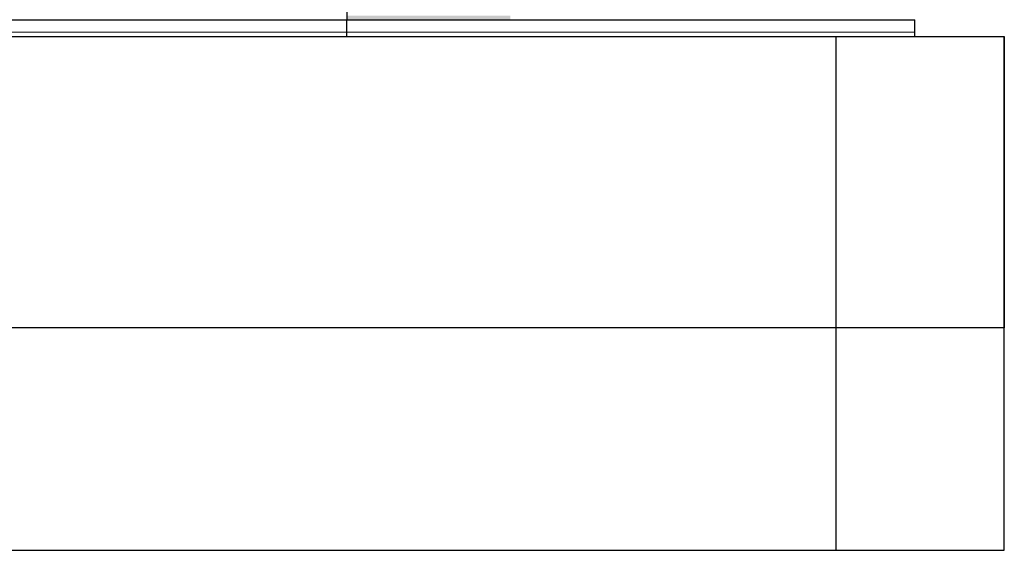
# Model space of a CAD drawing. Header units: millimetres. Extents: x 136614 to 187988, y 72497 to 86342.
# Tile 10 of 12: x 178402 to 187988, y 72497 to 77660. Entities that reach past the tile are written whole.
import ezdxf

# ---------------------------------------------------------------- set-up
doc = ezdxf.new("R2010")
doc.units = ezdxf.units.MM
doc.header["$LTSCALE"] = 0.5
doc.header["$MEASUREMENT"] = 0
doc.linetypes.add('PLINE', pattern=[0])
for name, color, linetype in [('0(Nye konstruksjoner)', 7, 'Continuous'), ('23-- Yttervegger(Nye konstruksjoner)', 7, 'Continuous'), ('25-- Dekker(Nye konstruksjoner)', 7, 'Continuous'), ('252- Gulv på grunn_ bunnplate(Nye konstruksjoner)', 7, 'Continuous'), ('71-- Bearbeidet terreng(Nye konstruksjoner)', 7, 'Continuous')]:
    doc.layers.add(name, color=color, linetype=linetype)
doc.layers.add('235- Utvendig kledning og overflate(Nye konstruksjoner)', color=7, linetype='Continuous', lineweight=0)

# ---------------------------------------------------------------- blocks, each defined once
blk = doc.blocks.new('*X7')
at = {"layer": '235- Utvendig kledning og overflate(Nye konstruksjoner)', "linetype": 'PLINE'}
for p, q in [((181587.7, 77540.1), (183997.3, 77540.1)), ((184000, 77540.1), (181587.7, 77540.1)), ((183997.3, 77540.1), (187117.7, 77540.1)), ((187117.7, 77540.1), (184000, 77540.1))]:
    blk.add_line(p, q, dxfattribs=at)
blk = doc.blocks.new('*X159')
at = {"layer": '235- Utvendig kledning og overflate(Nye konstruksjoner)', "linetype": 'PLINE'}
for p, q in [((180002.7, 77540.1), (177027, 77540.1)), ((177027, 77540.1), (180000, 77540.1)), ((180000, 77540.1), (181587.7, 77540.1)), ((181587.7, 77540.1), (180002.7, 77540.1))]:
    blk.add_line(p, q, dxfattribs=at)

msp = doc.modelspace()

# ---------------------------------------------------------------- hatches: boundary and pattern name
at = {"layer": '252- Gulv på grunn_ bunnplate(Nye konstruksjoner)', "linetype": 'Continuous'}
msp.add_hatch(color=256, dxfattribs=at).paths.add_polyline_path([(181587.7, 77660), (183179.7, 77660), (183179.7, 77700), (181587.7, 77700)])

# ---------------------------------------------------------------- linework, layer by layer
at = {"layer": '0(Nye konstruksjoner)', "linetype": 'PLINE', "flags": 128}
msp.add_lwpolyline([(136614.4, 77497.4), (187987.7, 77497.4), (187987.7, 74663.2), (136614.4, 74663.2)], close=True, dxfattribs=at)
at = {"layer": '23-- Yttervegger(Nye konstruksjoner)', "linetype": 'PLINE'}
for p in [(181587.7, 80100), (177027, 77660)]:
    msp.add_line(p, (181587.7, 77660), dxfattribs=at)
at = {"layer": '25-- Dekker(Nye konstruksjoner)', "linetype": 'PLINE'}
for p, q in [((181587.7, 77660), (187117.7, 77660)), ((181587.7, 77497.4), (181587.7, 77660)), ((187117.7, 77497.4), (187117.7, 77660))]:
    msp.add_line(p, q, dxfattribs=at)
at = {"layer": '71-- Bearbeidet terreng(Nye konstruksjoner)', "linetype": 'PLINE'}
for p, q in [((150987.7, 77497.4), (186349.4, 77497.4)), ((186349.4, 77497.4), (187987.7, 77497.4)), ((186349.4, 72497.4), (186349.4, 77497.4)), ((187987.7, 72497.4), (187987.7, 77497.4)), ((150987.7, 72497.4), (186349.4, 72497.4)), ((186349.4, 72497.4), (187987.7, 72497.4))]:
    msp.add_line(p, q, dxfattribs=at)

# ---------------------------------------------------------------- block references
at = {"layer": '25-- Dekker(Nye konstruksjoner)'}
for name in ['*X159', '*X7']:
    msp.add_blockref(name, (0, 0), dxfattribs=at)

doc.saveas('drawing.dxf')
